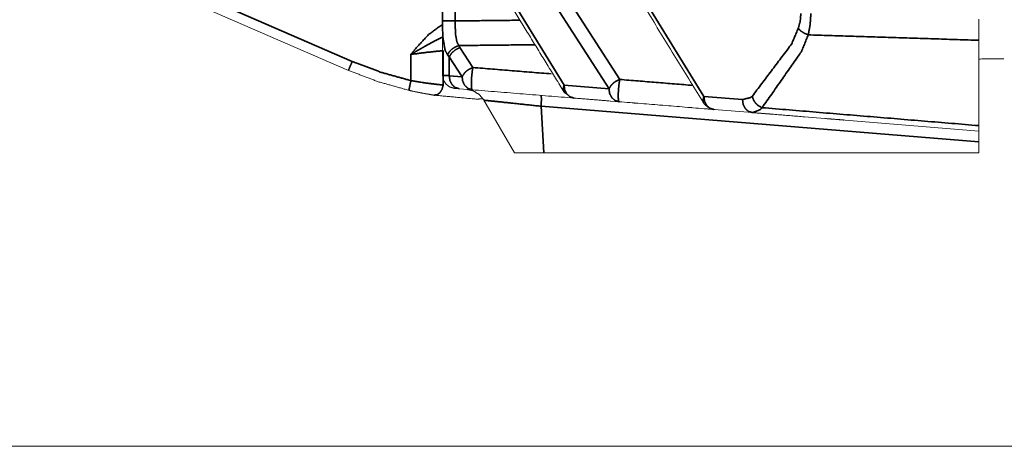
# Model space of a CAD drawing. Header units: millimetres. Extents: x 4 to 836, y 5 to 589.
# Tile 61 of 145: x 504 to 527, y 240 to 250. Entities that reach past the tile are written whole.
import ezdxf

# ---------------------------------------------------------------- set-up
doc = ezdxf.new("R2010")
doc.units = ezdxf.units.MM
doc.layers.add('1', color=7, linetype='Continuous', true_color=0xffffff)
doc.styles.add('ideas_simplex', font='simplex.shx')
doc.dimstyles.get("Standard").update_dxf_attribs({"dimtxt": 0.18, "dimasz": 0.18, "dimexe": 0.18, "dimexo": 0.0625, "dimgap": 0.09, "dimtad": 0, "dimtih": 1, "dimtoh": 1, "dimdec": 4, "dimzin": 0, "dimdsep": 46, "dimtxsty": 'Standard', "dimcen": 0.09, "dimadec": 0, "dimazin": 0, "dimtfac": 1, "dimtdec": 4, "dimtofl": 0, "dimtmove": 0, "dimatfit": 3, "dimfxl": 1, "dimtolj": 1, "dimtzin": 0, "dimarcsym": 0})

# ---------------------------------------------------------------- blocks, each defined once
blk = doc.blocks.new('_U2')
at = {"layer": '1', "color": 152, "lineweight": 13}
for p, q in [((528.608264, 297), (584.408263, 297)), ((528.608264, 246.499924), (584.408263, 246.499924))]:
    blk.add_line(p, q, dxfattribs=at)
at = {"layer": '1', "color": 27, "lineweight": 13}
blk.add_line((582.408263, 246.499924), (582.408263, 297), dxfattribs=at)
at = {"layer": '1', "color": 87, "lineweight": 25}
for p, q in [((580.908263, 278.852462), (575.283263, 278.852462)), ((575.283263, 278.852462), (575.283263, 277.352462)), ((580.908263, 277.352462), (580.908263, 278.852462)), ((575.283263, 266.147462), (575.283263, 264.647462)), ((580.908263, 264.647462), (580.908263, 266.147462)), ((575.283263, 264.647462), (580.908263, 264.647462))]:
    blk.add_line(p, q, dxfattribs=at)
at = {"layer": '1', "color": 27, "lineweight": 18}
for points in [[(582.408263, 297), (582.937244, 294.000002), (581.879282, 293.999998)], [(582.408263, 246.499924), (581.879282, 249.499922), (582.937244, 249.499926)]]:
    blk.add_solid(points, dxfattribs=at)
at = {"layer": '1', "color": 87, "linetype": 'Continuous', "lineweight": 25, "char_height": 3, "attachment_point": 7, "rotation": 90, "line_spacing_factor": 1.204819, "style": 'ideas_simplex'}
for s, insert in [('\\W1.2280;1.99', (580.754763, 266.094962)), ('\\W1.2097;50,5', (573.442263, 266.094962))]:
    blk.add_mtext(s, dxfattribs=dict(at, insert=insert))

msp = doc.modelspace()

# ---------------------------------------------------------------- linework, layer by layer
at = {"layer": '1', "color": 143, "linetype": 'Continuous', "lineweight": 35}
for p, q in [((514.929, 255.709), (519.803, 247.793)), ((517.627, 247.97), (513.962, 253.651)), ((514.208, 253.864), (517.873, 248.182)), ((507.012, 250.647), (511.737, 248.597)), ((514.984, 250.671), (516.595, 248.054)), ((513.808, 249.523), (513.808, 249.929)), ((514.1, 249.929), (514.1, 249.523)), ((514.182, 248.959), (514.208, 248.914)), ((514.208, 248.914), (514.504, 248.456)), ((513.083, 248.154), (513.083, 248.757)), ((513.823, 248.842), (513.823, 248.053)), ((513.962, 248.702), (513.924, 248.747)), ((514.258, 248.244), (513.962, 248.702)), ((513.962, 248.702), (513.962, 248.268)), ((513.962, 248.268), (514.258, 248.244)), ((516.595, 248.054), (517.627, 247.97)), ((519.803, 247.793), (520.689, 247.721)), ((516.132, 246.5), (516.071, 247.568)), ((526.108, 246.752), (516.071, 247.568))]:
    msp.add_line(p, q, dxfattribs=at)
at = {"layer": '1', "color": 143, "linetype": 'Continuous', "lineweight": 18}
for p, q in [((511.651, 248.389), (506.926, 250.44)), ((514.487, 247.945), (514.192, 247.969)), ((515.455, 246.5), (514.758, 247.706)), ((517.857, 247.671), (516.825, 247.755)), ((520.918, 247.422), (520.032, 247.494)), ((526.108, 247), (522.108, 247.325)), ((526.108, 246.752), (526.108, 246.5)), ((516.132, 246.5), (526.108, 246.5))]:
    msp.add_line(p, q, dxfattribs=at)
at = {"layer": '1', "color": 251, "linetype": 'Continuous', "lineweight": 18}
msp.add_line((445.362, 239.775), (548.758, 239.775), dxfattribs=at)
at = {"layer": '1', "color": 143, "linetype": 'Continuous', "lineweight": 18}
for points, knots in [([(513.808, 248.277), (513.808, 264.122), (513.808, 297), (513.808, 313.439), (513.808, 345.723)], [0, 0, 0.162606, 0.5, 0.668697, 1, 1]), ([(514.983, 250.514), (515.054, 250.398), (516.594, 247.897)], [0, 0, 0.044112, 1, 1]), ([(526.108, 249.563), (526.108, 249.233), (526.108, 249.08)], [0, 0, 0.667365, 1, 1]), ([(526.108, 249.08), (526.108, 247.964), (526.108, 247.124)], [0, 0, 0.500001, 1, 1]), ([(513.04, 247.932), (512.335, 248.129), (511.651, 248.389)], [0, 0, 0.500049, 1, 1]), ([(513.808, 248.277), (513.829, 248.167), (513.888, 248.073), (513.977, 248.007), (514.084, 247.978)], [0, 0, 0.250001, 0.499998, 0.75, 1, 1]), ([(513.613, 247.822), (513.541, 247.833), (513.303, 247.876), (513.04, 247.932)], [0, 0, 0.147845, 0.572743, 1, 1]), ([(513.04, 247.932), (513.138, 247.91), (513.393, 247.859), (513.613, 247.822)], [0, 0, 0.15876, 0.58092, 1, 1]), ([(514.748, 247.737), (514.571, 247.732), (513.613, 247.822)], [0, 0, 0.154681, 1, 1]), ([(514.192, 247.969), (514.09, 247.977), (514.084, 247.978)], [0, 0, 0.773035, 1, 1]), ([(514.758, 247.706), (514.657, 247.831), (514.521, 247.916), (514.366, 247.955)], [0, 0, 0.333332, 0.666662, 1, 1]), ([(516.594, 247.897), (516.596, 247.893), (516.63, 247.852), (516.63, 247.852)], [0, 0, 0.078745, 0.999946, 1, 1]), ([(519.801, 247.636), (519.804, 247.632), (519.838, 247.592), (519.926, 247.524), (520.032, 247.494)], [0, 0, 0.016191, 0.20559, 0.603813, 1, 1]), ([(520.911, 247.423), (521.039, 247.412), (521.146, 247.403), (521.234, 247.396), (521.303, 247.391), (521.341, 247.388), (520.992, 247.416)], [0, 0, 0.0682, 0.134621, 0.205163, 0.286153, 0.542832, 1, 1]), ([(522.596, 247.286), (522.753, 247.273), (522.908, 247.26), (523.016, 247.251)], [0, 0, 0.313982, 0.662147, 1, 1]), ([(526.108, 247.124), (526.108, 247.014), (526.108, 247)], [0, 0, 0.666829, 1, 1]), ([(526.108, 247), (526.108, 246.973), (526.108, 246.877), (526.108, 246.752)], [0, 0, 0.318859, 0.687217, 1, 1]), ([(515.455, 246.5), (515.462, 246.5), (515.538, 246.5), (515.623, 246.5), (515.645, 246.5), (515.812, 246.5), (516.045, 246.5), (516.132, 246.5)], [0, 0, 0.093192, 0.322012, 0.464818, 0.496081, 0.692708, 0.919831, 1, 1])]:
    msp.add_open_spline(points, degree=1, knots=knots, dxfattribs=at)
for points in [[(514.928, 255.552), (519.801, 247.636)], [(526.108, 248.65), (526.681, 248.657)], [(516.825, 247.755), (514.487, 247.945)], [(516.825, 247.755), (517.65, 247.688)], [(519.872, 247.507), (517.857, 247.671)], [(518.158, 247.646), (518.23, 247.641)], [(518.785, 247.595), (518.857, 247.59)], [(519.461, 247.54), (519.533, 247.535)], [(519.848, 247.509), (520.064, 247.491)], [(522.108, 247.325), (520.918, 247.422)], [(522.904, 247.261), (523.014, 247.252)]]:
    msp.add_open_spline(points, degree=1, dxfattribs=at)
at = {"layer": '1', "color": 143, "linetype": 'Continuous', "lineweight": 35}
for points, knots in [([(521.968, 249.351), (522.012, 249.511), (522.028, 249.693)], [0, 0, 0.492943, 1, 1]), ([(522.258, 249.693), (522.24, 249.433), (522.196, 249.204)], [0, 0, 0.510691, 1, 1]), ([(513.083, 248.757), (513.086, 248.762), (513.186, 248.886), (513.488, 249.21), (513.79, 249.434), (513.816, 249.449)], [0, 0, 0.00555, 0.162509, 0.599755, 0.970284, 1, 1]), ([(514.1, 249.523), (513.988, 249.523), (513.894, 249.523), (513.831, 249.523), (513.808, 249.523)], [0, 0, 0.249999, 0.500002, 0.749998, 1, 1]), ([(513.924, 248.747), (513.866, 248.851), (513.812, 249.173), (513.808, 249.523)], [0, 0, 0.188984, 0.621154, 1, 1]), ([(514.1, 249.523), (514.102, 249.269), (514.105, 249.217), (514.14, 249.035), (514.182, 248.959)], [0, 0, 0.404421, 0.491891, 0.827398, 1, 1]), ([(520.911, 247.795), (521.817, 248.997), (521.968, 249.351)], [0, 0, 0.82075, 1, 1]), ([(521.968, 249.351), (522.025, 249.294), (522.104, 249.243), (522.196, 249.204)], [0, 0, 0.333333, 0.666674, 1, 1]), ([(513.815, 249.157), (513.631, 249.066), (513.408, 248.943), (513.236, 248.845), (513.088, 248.76), (513.083, 248.757)], [0, 0, 0.248343, 0.552661, 0.788878, 0.99275, 1, 1]), ([(522.196, 249.204), (522.044, 248.824), (521.139, 247.535)], [0, 0, 0.179901, 1, 1]), ([(514.182, 248.959), (514.098, 248.925), (514.072, 248.91), (514.023, 248.876), (513.981, 248.836), (513.964, 248.814), (513.924, 248.747)], [0, 0, 0.249679, 0.333197, 0.500001, 0.666808, 0.750311, 1, 1]), ([(514.208, 248.914), (514.106, 248.863), (514.019, 248.789), (513.962, 248.702)], [0, 0, 0.333329, 0.66667, 1, 1]), ([(513.823, 248.842), (513.455, 248.804), (513.083, 248.757)], [0, 0, 0.53236, 1, 1]), ([(511.651, 248.389), (511.656, 248.405), (511.674, 248.449), (511.702, 248.516), (511.737, 248.597)], [0, 0, 0.250001, 0.500003, 0.749997, 1, 1]), ([(511.737, 248.597), (512.4, 248.345), (513.083, 248.154)], [0, 0, 0.499949, 1, 1]), ([(514.258, 248.244), (514.268, 248.265), (514.315, 248.331), (514.332, 248.349), (514.36, 248.375), (514.401, 248.405), (514.423, 248.419), (514.504, 248.456)], [0, 0, 0.080116, 0.333132, 0.40775, 0.51772, 0.666918, 0.742419, 1, 1]), ([(514.504, 248.456), (514.489, 248.363), (514.476, 248.248), (514.47, 248.133), (514.469, 248.035), (514.475, 247.969), (514.487, 247.945)], [0, 0, 0.161729, 0.329384, 0.497038, 0.664686, 0.832343, 1, 1]), ([(513.808, 248.277), (513.816, 248.276), (513.962, 248.268)], [0, 0, 0.226999, 1, 1]), ([(513.962, 248.268), (513.977, 248.158), (514.026, 248.063), (514.101, 247.997), (514.192, 247.969)], [0, 0, 0.250002, 0.500002, 0.749999, 1, 1]), ([(514.258, 248.244), (514.268, 248.149), (514.315, 248.047), (514.392, 247.976), (514.487, 247.945)], [0, 0, 0.213614, 0.475736, 0.737872, 1, 1]), ([(513.04, 247.932), (513.041, 247.949), (513.049, 247.997), (513.064, 248.068), (513.083, 248.154)], [0, 0, 0.25, 0.500004, 0.750004, 1, 1]), ([(513.083, 248.154), (513.423, 248.101), (513.481, 248.093), (513.731, 248.063), (513.823, 248.053)], [0, 0, 0.424448, 0.500299, 0.850753, 1, 1]), ([(513.613, 247.822), (513.683, 247.831), (513.748, 247.879), (513.797, 247.957), (513.823, 248.053)], [0, 0, 0.249998, 0.500003, 0.749999, 1, 1]), ([(516.594, 247.897), (516.581, 247.923), (516.576, 247.947), (516.574, 247.968), (516.595, 248.054)], [0, 0, 0.200976, 0.360805, 0.496755, 1, 1]), ([(516.595, 248.054), (516.61, 247.946), (516.658, 247.85), (516.733, 247.783), (516.825, 247.755)], [0, 0, 0.245552, 0.49703, 0.748517, 1, 1]), ([(517.627, 247.97), (517.638, 247.991), (517.684, 248.057), (517.701, 248.075), (517.729, 248.101), (517.77, 248.131), (517.793, 248.145), (517.873, 248.182)], [0, 0, 0.080108, 0.333123, 0.407744, 0.517707, 0.666913, 0.742414, 1, 1]), ([(517.873, 248.182), (517.858, 248.089), (517.846, 247.974), (517.839, 247.859), (517.839, 247.761), (517.845, 247.695), (517.857, 247.671)], [0, 0, 0.161727, 0.329381, 0.497039, 0.664692, 0.832349, 1, 1]), ([(516.071, 247.568), (516.075, 247.7), (516.074, 247.786), (516.067, 247.816)], [0, 0, 0.333252, 0.666535, 1, 1]), ([(517.627, 247.97), (517.638, 247.876), (517.642, 247.86), (517.685, 247.774), (517.691, 247.765), (517.761, 247.702), (517.766, 247.699), (517.857, 247.671)], [0, 0, 0.213348, 0.250276, 0.475757, 0.500369, 0.737984, 0.750287, 1, 1]), ([(519.801, 247.636), (519.789, 247.663), (519.783, 247.686), (519.782, 247.707), (519.803, 247.793)], [0, 0, 0.200968, 0.3608, 0.496763, 1, 1]), ([(519.803, 247.793), (519.817, 247.685), (519.866, 247.589), (519.941, 247.523), (520.032, 247.494)], [0, 0, 0.24556, 0.497037, 0.748517, 1, 1]), ([(520.689, 247.721), (520.866, 247.764), (520.911, 247.795)], [0, 0, 0.790297, 1, 1]), ([(520.911, 247.795), (520.942, 247.711), (520.957, 247.685), (520.994, 247.636), (521.037, 247.593), (521.061, 247.575), (521.139, 247.535)], [0, 0, 0.249673, 0.333188, 0.500002, 0.666814, 0.750331, 1, 1]), ([(516.071, 247.568), (515.756, 247.601), (515.461, 247.632), (515.143, 247.666), (515.048, 247.676), (514.805, 247.701), (514.758, 247.706)], [0, 0, 0.153214, 0.306386, 0.498719, 0.567932, 0.831154, 1, 1]), ([(520.689, 247.721), (520.704, 247.611), (520.752, 247.516), (520.827, 247.45), (520.918, 247.422)], [0, 0, 0.250004, 0.499996, 0.749999, 1, 1]), ([(521.139, 247.535), (521.094, 247.489), (520.918, 247.422)], [0, 0, 0.212165, 1, 1])]:
    msp.add_open_spline(points, degree=1, knots=knots, dxfattribs=at)
for points in [[(514.1, 249.523), (515.582, 249.539)], [(526.108, 249.08), (522.196, 249.204)], [(515.928, 248.978), (514.182, 248.959)], [(514.504, 248.456), (516.302, 248.31)], [(517.873, 248.182), (519.549, 248.046)], [(521.139, 247.535), (526.108, 247.124)]]:
    msp.add_open_spline(points, degree=1, dxfattribs=at)

# ---------------------------------------------------------------- dimensions: what is measured, and where the dimension line sits
at = {"layer": '1', "color": 87, "linetype": 'Continuous', "lineweight": 25}
dim = msp.add_linear_dim(base=(582.408, 297), p1=(516.132, 246.5), p2=(526.108, 297), angle=90, text='\\C87;50,5\\P[\\C87;\\H3.00;\\Fsimplex.shx;1.99\\Fsimplex.shx;\\H3.00;\\C87; ]', dimstyle='Standard', override={"dimtxt": 3, "dimasz": 3, "dimexe": 2, "dimexo": 2.5, "dimgap": 1.5, "dimtad": 1, "dimtih": 0, "dimtoh": 0, "dimdec": 2, "dimlfac": 1, "dimzin": 8, "dimdsep": 44, "dimlunit": 2, "dimpost": '', "dimtxsty": 'ideas_simplex', "dimsah": 1, "dimse1": 0, "dimse2": 0, "dimsd1": 0, "dimsd2": 0, "dimclrd": 27, "dimclre": 152, "dimclrt": 87, "dimtol": 0, "dimtm": -0.1, "dimtfac": 0.5, "dimtdec": 2, "dimtofl": 1, "dimtmove": 0, "dimtzin": 8, "dimlwd": 13, "dimlwe": 13}, dxfattribs=at)
dim.commit()
dim.dimension.update_dxf_attribs({"geometry": '_U2', "text_midpoint": (582.408, 271.75), "dimtype": 160})

doc.saveas('drawing.dxf')
